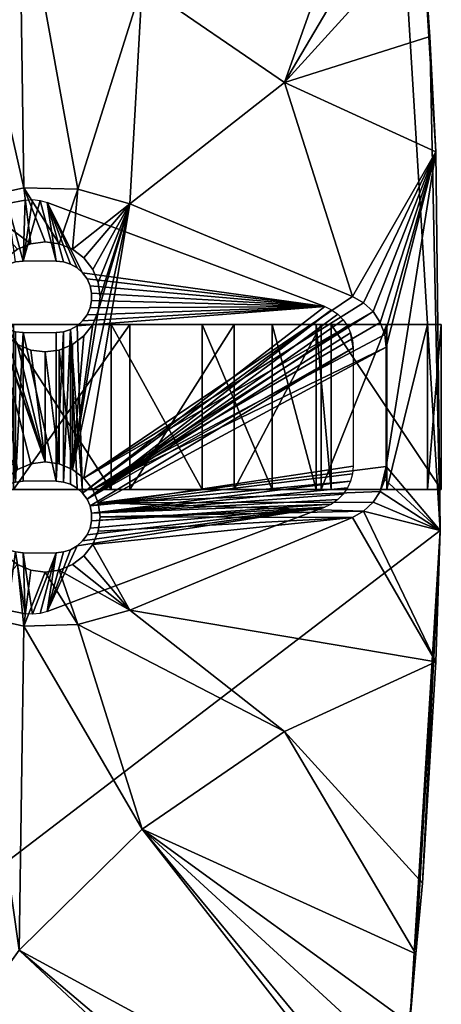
# Model space of a CAD drawing. Header units: inches. Extents: x -550 to 550, y -550 to 550.
# Tile 38 of 41: x 512 to 550, y -54 to 35. Entities that reach past the tile are written whole.
import ezdxf

# ---------------------------------------------------------------- set-up
doc = ezdxf.new("R2010")
doc.units = ezdxf.units.IN
doc.header["$MEASUREMENT"] = 0
for name, color, linetype in [('VIFS01', 223, 'Continuous'), ('VIFS06', 86, 'Continuous'), ('VIFS12', 46, 'Continuous')]:
    doc.layers.add(name, color=color, linetype=linetype)

msp = doc.modelspace()

# ---------------------------------------------------------------- meshes
at = {"layer": 'VIFS01', "color": 223}
mesh = msp.add_polyface(dxfattribs=at)
corners = [(500, 7.5, 13), (500, -7.5, 13), (510.353, -7.5, 14.363), (510.353, 7.5, 14.363), (520, -7.5, 18.359), (520, 7.5, 18.359), (528.284, -7.5, 24.716), (528.284, 7.5, 24.716), (531.174, 7.5, 13.908), (521.694, 7.5, 7.952), (511.126, 7.5, 4.254), (487.593, 0.916, 3), (487.287, 1.528, 3), (500, 7.5, 3), (486.864, 2.022, 3), (487.206, -1.642, 3), (487.54, -1.052, 3), (500, -7.5, 3), (487.717, -0.428, 3), (487.739, 0.25, 3), (486.308, 2.419, 3), (485.672, 2.667, 3), (485, 2.75, 3), (486.154, -2.496, 3), (486.734, -2.135, 3), (484.328, -2.667, 3), (485, -2.75, 3), (485.537, -2.697, 3), (531.174, -7.5, 13.908), (521.694, -7.5, 7.952), (511.126, -7.5, 4.254)]
mesh.append_faces([[corners[k] for k in face] for face in [(0, 1, 2, 0), (0, 2, 3, 0), (3, 2, 4, 3), (3, 4, 5, 3), (5, 4, 6, 5), (5, 6, 7, 5), (7, 8, 5, 7), (5, 8, 9, 5), (5, 9, 3, 5), (3, 9, 10, 3), (3, 10, 0, 3), (11, 12, 13, 11), (13, 12, 14, 13), (15, 16, 17, 15), (17, 16, 18, 17), (17, 18, 13, 17), (13, 18, 19, 13), (13, 19, 11, 13), (14, 20, 13, 14), (13, 20, 21, 13), (13, 21, 22, 13), (17, 23, 24, 17), (17, 24, 15, 17), (17, 25, 26, 17), (17, 26, 27, 17), (8, 28, 29, 8), (8, 29, 9, 8), (9, 29, 30, 9), (9, 30, 10, 9), (10, 30, 17, 10), (10, 17, 13, 10), (28, 6, 4, 28), (1, 17, 2, 1), (2, 17, 30, 2), (2, 30, 4, 2), (4, 30, 29, 4), (4, 29, 28, 4)]], dxfattribs={"vtx3": -1, "color": 223})
mesh = msp.add_polyface(dxfattribs=at)
corners = [(528.284, 7.5, 24.716), (528.284, -7.5, 24.716), (534.641, -7.5, 33), (534.641, 7.5, 33), (538.637, -7.5, 42.647), (538.637, 7.5, 42.647), (540, -7.5, 53), (540, 7.5, 53), (550, 7.5, 405), (540, 7.5, 405), (550, -7.5, 405), (540, -7.5, 405), (550, 7.5, 53), (548.746, 7.5, 41.874), (545.048, 7.5, 31.306), (539.092, 7.5, 21.826), (531.174, 7.5, 13.908), (550, -7.5, 53), (548.746, -7.5, 41.874), (545.048, -7.5, 31.306), (539.092, -7.5, 21.826), (531.174, -7.5, 13.908)]
mesh.append_faces([[corners[k] for k in face] for face in [(0, 1, 2, 0), (0, 2, 3, 0), (3, 2, 4, 3), (3, 4, 5, 3), (5, 4, 6, 5), (5, 6, 7, 5), (8, 9, 10, 8), (10, 9, 11, 10), (9, 7, 11, 9), (11, 7, 6, 11), (9, 8, 7, 9), (7, 8, 12, 7), (7, 12, 5, 7), (5, 12, 13, 5), (5, 13, 3, 5), (3, 13, 14, 3), (3, 14, 0, 3), (14, 15, 0, 14), (0, 15, 16, 0), (12, 17, 18, 12), (12, 18, 13, 12), (13, 18, 19, 13), (13, 19, 14, 13), (14, 19, 20, 14), (14, 20, 15, 14), (15, 20, 21, 15), (15, 21, 16, 15), (12, 8, 17, 12), (17, 8, 10, 17), (10, 11, 17, 10), (17, 11, 6, 17), (17, 6, 18, 17), (18, 6, 4, 18), (18, 4, 19, 18), (19, 4, 2, 19), (19, 2, 20, 19), (20, 2, 1, 20), (20, 1, 21, 20)]], dxfattribs={"vtx3": -1, "color": 223})
at = {"layer": 'VIFS06', "color": 86}
mesh = msp.add_polyface(dxfattribs=at)
corners = [(510.591, 18.479, 405), (510.591, 18.479, 408), (512.198, 18.791, 408), (512.198, 18.791, 405), (512, 13.25, 405), (512, 13.25, 408), (511.324, 13.179, 408), (511.324, 13.179, 405), (510.678, 12.969, 408), (510.678, 12.969, 405), (510.09, 12.629, 408), (510.678, 7.031, 405), (510.678, 7.031, 408), (511.324, 6.821, 408), (511.324, 6.821, 405), (512, 6.75, 408), (512, 6.75, 405), (515, 6.75, 405), (515, 6.75, 408), (515.676, 6.821, 408), (515.676, 6.821, 405), (516.322, 7.031, 408), (516.322, 7.031, 405), (516.91, 7.371, 408), (516.322, 12.969, 405), (516.322, 12.969, 408), (515.676, 13.179, 408), (515.676, 13.179, 405), (515, 13.25, 408), (515, 13.25, 405), (514.195, 18.58, 405), (517.415, 12.175, 405), (516.91, 12.629, 405), (513.545, 18.763, 405), (512.873, 18.834, 405), (516.322, -7.031, 405), (515.676, -6.821, 405), (515, -6.75, 405), (511.324, -6.821, 405), (512, -6.75, 405)]
mesh.append_faces([[corners[k] for k in face] for face in [(0, 1, 2, 0), (0, 2, 3, 0), (4, 5, 6, 4), (4, 6, 7, 4), (7, 6, 8, 7), (7, 8, 9, 7), (9, 8, 10, 9), (11, 12, 13, 11), (11, 13, 14, 11), (14, 13, 15, 14), (14, 15, 16, 14), (17, 18, 19, 17), (17, 19, 20, 17), (20, 19, 21, 20), (20, 21, 22, 20), (22, 21, 23, 22), (24, 25, 26, 24), (24, 26, 27, 24), (27, 26, 28, 27), (27, 28, 29, 27), (3, 4, 0, 3), (0, 4, 7, 0), (30, 31, 32, 30), (30, 32, 24, 30), (24, 27, 30, 24), (30, 27, 29, 30), (30, 29, 33, 30), (33, 29, 4, 33), (33, 4, 34, 33), (34, 4, 3, 34), (22, 35, 36, 22), (22, 36, 20, 22), (20, 36, 37, 20), (20, 37, 17, 20), (38, 11, 14, 38), (38, 14, 16, 38), (17, 37, 16, 17), (16, 37, 39, 16), (16, 39, 38, 16)]], dxfattribs={"vtx3": -1, "color": 86})
mesh = msp.add_polyface(dxfattribs=at)
corners = [(539.405, 9.12, 405), (514.195, 18.58, 405), (539.405, 9.12, 408), (514.195, 18.58, 408), (516.322, 7.031, 405), (516.91, 7.371, 408), (516.91, 7.371, 405), (517.415, 7.825, 408), (517.415, 7.825, 405), (517.815, 8.375, 408), (517.815, 8.375, 405), (518.091, 8.996, 408), (518.091, 8.996, 405), (518.232, 9.66, 408), (518.232, 9.66, 405), (518.232, 10.34, 408), (518.232, 10.34, 405), (518.091, 11.004, 408), (518.091, 11.004, 405), (517.815, 11.625, 408), (517.815, 11.625, 405), (517.415, 12.175, 408), (517.415, 12.175, 405), (516.91, 12.629, 408), (516.91, 12.629, 405), (516.322, 12.969, 408), (516.322, 12.969, 405), (541.763, 6.732, 405), (541.94, 6.064, 405), (542, 5.375, 405), (517.415, -7.825, 405), (540.029, 8.822, 405), (540.593, 8.421, 405), (517.815, -8.375, 405), (541.079, 7.929, 405), (541.473, 7.36, 405)]
mesh.append_faces([[corners[k] for k in face] for face in [(0, 1, 2, 0), (2, 1, 3, 2), (4, 5, 6, 4), (6, 5, 7, 6), (6, 7, 8, 6), (8, 7, 9, 8), (8, 9, 10, 8), (10, 9, 11, 10), (10, 11, 12, 10), (12, 11, 13, 12), (12, 13, 14, 12), (14, 13, 15, 14), (14, 15, 16, 14), (16, 15, 17, 16), (16, 17, 18, 16), (18, 17, 19, 18), (18, 19, 20, 18), (20, 19, 21, 20), (20, 21, 22, 20), (22, 21, 23, 22), (22, 23, 24, 22), (24, 23, 25, 24), (24, 25, 26, 24), (27, 28, 29, 27), (6, 8, 0, 6), (30, 4, 6, 30), (14, 16, 0, 14), (0, 16, 18, 0), (18, 20, 0, 18), (0, 20, 22, 0), (0, 22, 1, 0), (8, 10, 0, 8), (0, 10, 12, 0), (0, 12, 14, 0), (6, 0, 30, 6), (30, 0, 31, 30), (31, 32, 33, 31), (33, 32, 34, 33), (35, 27, 33, 35)]], dxfattribs={"vtx3": -1, "color": 86})
mesh = msp.add_polyface(dxfattribs=at)
corners = [(514.195, -18.58, 405), (539.405, -9.12, 405), (514.195, -18.58, 408), (539.405, -9.12, 408), (516.91, -12.629, 405), (516.91, -12.629, 408), (517.415, -12.175, 408), (517.415, -12.175, 405), (517.815, -11.625, 408), (517.815, -11.625, 405), (518.091, -11.004, 408), (518.091, -11.004, 405), (518.232, -10.34, 408), (518.232, -10.34, 405), (518.232, -9.66, 408), (518.232, -9.66, 405), (518.091, -8.996, 408), (518.091, -8.996, 405), (517.815, -8.375, 408), (517.815, -8.375, 405), (517.415, -7.825, 408), (517.415, -7.825, 405), (516.91, -7.371, 408), (516.91, -7.371, 405), (541.473, -7.36, 405), (541.079, -7.929, 405), (541.763, -6.732, 405), (541.94, -6.064, 405), (540.029, -8.822, 405), (540.593, -8.421, 405), (540.029, 8.822, 405), (541.079, 7.929, 405), (541.473, 7.36, 405), (541.763, 6.732, 405), (542, 5.375, 405), (542, -5.375, 405)]
mesh.append_faces([[corners[k] for k in face] for face in [(0, 1, 2, 0), (2, 1, 3, 2), (4, 5, 6, 4), (4, 6, 7, 4), (7, 6, 8, 7), (7, 8, 9, 7), (9, 8, 10, 9), (9, 10, 11, 9), (11, 10, 12, 11), (11, 12, 13, 11), (13, 12, 14, 13), (13, 14, 15, 13), (15, 14, 16, 15), (15, 16, 17, 15), (17, 16, 18, 17), (17, 18, 19, 17), (19, 18, 20, 19), (19, 20, 21, 19), (21, 20, 22, 21), (21, 22, 23, 21), (0, 4, 1, 0), (1, 4, 7, 1), (1, 7, 9, 1), (15, 24, 25, 15), (24, 15, 26, 24), (26, 15, 17, 26), (26, 17, 27, 26), (9, 11, 1, 9), (1, 11, 13, 1), (1, 13, 28, 1), (28, 13, 15, 28), (28, 15, 29, 28), (29, 15, 25, 29), (21, 30, 19, 21), (19, 31, 32, 19), (19, 33, 34, 19), (19, 34, 17, 19), (17, 34, 35, 17), (17, 35, 27, 17)]], dxfattribs={"vtx3": -1, "color": 86})
mesh = msp.add_polyface(dxfattribs=at)
corners = [(512.198, -18.791, 405), (512.198, -18.791, 408), (510.591, -18.479, 408), (510.591, -18.479, 405), (512, -6.75, 405), (512, -6.75, 408), (511.324, -6.821, 408), (511.324, -6.821, 405), (510.678, -7.031, 408), (510.678, -7.031, 405), (510.09, -7.371, 408), (510.09, -7.371, 405), (510.09, -12.629, 405), (510.678, -12.969, 408), (510.678, -12.969, 405), (511.324, -13.179, 408), (511.324, -13.179, 405), (512, -13.25, 408), (512, -13.25, 405), (515, -13.25, 405), (515, -13.25, 408), (515.676, -13.179, 408), (515.676, -13.179, 405), (516.322, -12.969, 408), (516.322, -12.969, 405), (516.91, -12.629, 408), (516.91, -12.629, 405), (516.91, -7.371, 405), (516.91, -7.371, 408), (516.322, -7.031, 408), (516.322, -7.031, 405), (515.676, -6.821, 408), (515.676, -6.821, 405), (515, -6.75, 408), (515, -6.75, 405), (516.322, 7.031, 405), (517.415, -7.825, 405), (510.678, 7.031, 405), (514.195, -18.58, 405), (513.545, -18.763, 405), (512.873, -18.834, 405)]
mesh.append_faces([[corners[k] for k in face] for face in [(0, 1, 2, 0), (0, 2, 3, 0), (4, 5, 6, 4), (4, 6, 7, 4), (7, 6, 8, 7), (7, 8, 9, 7), (9, 8, 10, 9), (9, 10, 11, 9), (12, 13, 14, 12), (14, 13, 15, 14), (14, 15, 16, 14), (16, 15, 17, 16), (16, 17, 18, 16), (19, 20, 21, 19), (19, 21, 22, 19), (22, 21, 23, 22), (22, 23, 24, 22), (24, 23, 25, 24), (24, 25, 26, 24), (27, 28, 29, 27), (27, 29, 30, 27), (30, 29, 31, 30), (30, 31, 32, 30), (32, 31, 33, 32), (32, 33, 34, 32), (27, 35, 36, 27), (11, 37, 9, 11), (27, 30, 35, 27), (9, 37, 7, 9), (19, 22, 38, 19), (38, 22, 24, 38), (38, 24, 26, 38), (38, 39, 19, 38), (19, 39, 40, 19), (19, 40, 18, 19), (18, 40, 0, 18), (18, 0, 16, 18), (16, 0, 3, 16), (16, 3, 14, 16)]], dxfattribs={"vtx3": -1, "color": 86})
at = {"layer": 'VIFS12', "color": 46}
mesh = msp.add_polyface(dxfattribs=at)
corners = [(339.093, -367.445, 405), (368.443, -408.071, 422), (308.56, -393.435, 405), (339.416, -432.778, 422), (333.942, -436.727, 422), (276.043, -416.894, 405), (303.647, -458.583, 422), (297.223, -462.476, 422), (241.75, -437.672, 405), (265.926, -481.439, 422), (258.529, -485.146, 422), (205.903, -455.636, 405), (226.494, -501.199, 422), (218.117, -504.587, 422), (168.732, -470.669, 405), (185.605, -517.736, 422), (176.257, -520.67, 422), (130.476, -482.676, 405), (4.865, -494.601, 408), (-7.5, -509.67, 408), (0, -494, 408), (0, -494, 405), (4.865, -494.601, 405), (9.437, -496.367, 405), (9.437, -496.367, 408), (13.443, -499.192, 405), (13.443, -499.192, 408), (496.367, -9.437, 405), (499.192, -13.443, 405), (16.641, -502.906, 405), (416.894, -276.043, 405), (393.435, -308.56, 405), (91.381, -491.579, 405), (367.445, -339.093, 405), (76.27, -495.778, 405), (18.84, -507.287, 405), (547.141, -56.003, 430), (-133.299, -533.602, 430), (-89.362, -542.692, 430), (197.451, 513.335, 430), (111.423, 538.595, 430), (0, -550, 430), (89.362, -542.692, 430), (-44.83, -548.17, 430), (133.299, -533.602, 430), (297.352, -462.689, 430), (218.225, -504.854, 430), (258.65, -485.387, 430), (334.077, -436.913, 430), (368.577, -408.229, 430)]
mesh.append_faces([[corners[k] for k in face] for face in [(0, 1, 2, 0), (1, 3, 2, 1), (2, 3, 4, 2), (2, 4, 5, 2), (4, 6, 5, 4), (5, 6, 7, 5), (5, 7, 8, 5), (7, 9, 8, 7), (8, 9, 10, 8), (8, 10, 11, 8), (10, 12, 11, 10), (11, 12, 13, 11), (11, 13, 14, 11), (14, 15, 16, 14), (14, 16, 17, 14), (18, 19, 20, 18), (20, 21, 22, 20), (20, 22, 18, 20), (18, 22, 23, 18), (18, 23, 24, 18), (24, 23, 25, 24), (24, 25, 26, 24), (21, 27, 28, 21), (21, 28, 22, 21), (22, 28, 23, 22), (29, 30, 31, 29), (28, 29, 25, 28), (28, 25, 23, 28), (14, 17, 32, 14), (33, 0, 2, 33), (34, 35, 32, 34), (31, 33, 29, 31), (29, 33, 2, 29), (29, 2, 35, 29), (35, 2, 5, 35), (35, 5, 32, 35), (32, 5, 8, 32), (32, 8, 14, 32), (14, 8, 11, 14), (36, 37, 38, 36), (37, 39, 40, 37), (41, 42, 36, 41), (41, 36, 43, 41), (43, 36, 38, 43), (42, 44, 36, 42), (45, 36, 46, 45), (45, 46, 47, 45), (48, 3, 49, 48), (45, 6, 48, 45), (48, 6, 4, 48), (48, 4, 3, 48), (47, 9, 45, 47), (45, 9, 7, 45), (45, 7, 6, 45), (46, 12, 47, 46), (47, 12, 10, 47), (47, 10, 9, 47)]], dxfattribs={"vtx3": -1, "color": 46})
mesh = msp.add_polyface(dxfattribs=at)
corners = [(367.445, 339.093, 405), (415.342, 359.901, 422), (393.435, 308.56, 405), (432.778, 339.416, 422), (443.29, 324.845, 422), (416.894, 276.043, 405), (458.583, 303.647, 422), (468.289, 287.628, 422), (437.672, 241.75, 405), (481.439, 265.926, 422), (490.172, 248.499, 422), (455.636, 205.903, 405), (501.199, 226.494, 422), (508.793, 207.717, 422), (470.669, 168.732, 405), (517.736, 185.605, 422), (524.029, 165.553, 422), (482.676, 130.476, 405), (496.367, 9.437, 408), (510.464, -6.464, 408), (494.601, 4.865, 408), (509.67, -7.5, 408), (494, 0, 408), (502.906, 16.641, 405), (499.192, 13.443, 408), (499.192, 13.443, 405), (496.367, 9.437, 405), (494.601, 4.865, 405), (494, 0, 405), (0, 494, 405), (0, -494, 405), (9.437, 496.367, 405), (13.443, 499.192, 405), (16.641, 502.906, 405), (507.287, 18.84, 405), (491.579, 91.381, 405), (495.778, 76.27, 405), (443.637, 325.095, 430), (415.662, 360.173, 430), (-133.299, -533.602, 430), (468.659, 287.852, 430), (490.562, 248.695, 430), (509.201, 207.882, 430), (238.636, 495.533, 430), (197.451, 513.335, 430), (315.977, 450.176, 430), (351.62, 422.923, 430)]
mesh.append_faces([[corners[k] for k in face] for face in [(0, 1, 2, 0), (2, 3, 4, 2), (2, 4, 5, 2), (4, 6, 5, 4), (5, 6, 7, 5), (5, 7, 8, 5), (7, 9, 8, 7), (8, 9, 10, 8), (8, 10, 11, 8), (10, 12, 11, 10), (11, 12, 13, 11), (11, 13, 14, 11), (14, 15, 16, 14), (14, 16, 17, 14), (18, 19, 20, 18), (20, 21, 22, 20), (23, 24, 25, 23), (25, 24, 18, 25), (25, 18, 26, 25), (26, 18, 20, 26), (26, 20, 27, 26), (27, 20, 22, 27), (27, 22, 28, 27), (29, 25, 26, 29), (29, 26, 27, 29), (27, 28, 29, 27), (29, 28, 30, 29), (0, 2, 5, 0), (25, 31, 32, 25), (25, 32, 23, 25), (23, 32, 33, 23), (23, 33, 34, 23), (14, 17, 11, 14), (11, 17, 35, 11), (11, 35, 8, 11), (8, 35, 5, 8), (35, 34, 5, 35), (5, 34, 33, 5), (35, 36, 34, 35), (37, 38, 39, 37), (40, 37, 41, 40), (41, 37, 39, 41), (41, 39, 42, 41), (43, 44, 39, 43), (45, 43, 39, 45), (45, 39, 46, 45), (46, 39, 38, 46), (37, 3, 38, 37), (40, 6, 37, 40), (37, 6, 4, 37), (37, 4, 3, 37), (41, 9, 40, 41), (40, 9, 7, 40), (40, 7, 6, 40), (41, 12, 10, 41), (41, 10, 9, 41)]], dxfattribs={"vtx3": -1, "color": 46})
mesh = msp.add_polyface(dxfattribs=at)
corners = [(508.793, 207.717, 422), (517.736, 185.605, 422), (470.669, 168.732, 405), (535.779, 122.288, 422), (491.579, 91.381, 405), (482.676, 130.476, 405), (512.706, 14.83, 423.5), (514, 15, 408), (514, 15, 423.5), (514, 5, 423.5), (512.706, 5.17, 408), (512.706, 5.17, 423.5), (511.5, 5.67, 408), (511.5, 5.67, 423.5), (510.464, 6.464, 408), (510.464, 6.464, 423.5), (509.67, 7.5, 408), (509.67, 7.5, 423.5), (509.17, 8.706, 408), (509.17, 8.706, 423.5), (509, 10, 408), (509, 10, 423.5), (509.17, 11.294, 408), (509.17, 11.294, 423.5), (509.67, 12.5, 408), (509.67, 12.5, 423.5), (510.464, 13.536, 408), (510.464, 13.536, 423.5), (511.5, 14.33, 408), (511.5, 14.33, 423.5), (512.706, 14.83, 408), (507.287, 18.84, 408), (512.071, 19.907, 408), (512.706, -5.17, 408), (511.5, -5.67, 408), (514, -5, 408), (502.906, 16.641, 408), (499.192, 13.443, 408), (496.367, 9.437, 408), (510.464, -6.464, 408), (494.601, 4.865, 408), (509.67, -7.5, 408), (512.071, 19.907, 405), (507.287, 18.84, 405), (502.906, 16.641, 405), (495.778, 76.27, 405), (502.536, 62.117, 405), (511.649, 49.352, 405), (516.971, 19.778, 405), (509.201, 207.882, 430), (501.199, 226.494, 422), (490.562, 248.695, 430)]
mesh.append_faces([[corners[k] for k in face] for face in [(0, 1, 2, 0), (3, 4, 5, 3), (6, 7, 8, 6), (9, 10, 11, 9), (11, 10, 12, 11), (11, 12, 13, 11), (13, 12, 14, 13), (13, 14, 15, 13), (15, 14, 16, 15), (15, 16, 17, 15), (17, 16, 18, 17), (17, 18, 19, 17), (19, 18, 20, 19), (19, 20, 21, 19), (21, 20, 22, 21), (21, 22, 23, 21), (23, 22, 24, 23), (23, 24, 25, 23), (25, 24, 26, 25), (25, 26, 27, 25), (27, 26, 28, 27), (27, 28, 29, 27), (29, 28, 30, 29), (29, 30, 6, 29), (6, 30, 7, 6), (31, 32, 30, 31), (32, 7, 30, 32), (18, 33, 34, 18), (18, 16, 35, 18), (35, 16, 14, 35), (35, 14, 12, 35), (30, 28, 31, 30), (31, 28, 26, 31), (31, 26, 36, 31), (36, 26, 24, 36), (36, 24, 37, 36), (37, 24, 22, 37), (37, 22, 20, 37), (12, 10, 35, 12), (20, 18, 37, 20), (37, 18, 34, 37), (37, 34, 38, 37), (38, 34, 39, 38), (40, 39, 41, 40), (42, 32, 31, 42), (42, 31, 43, 42), (43, 31, 36, 43), (43, 36, 44, 43), (44, 36, 37, 44), (43, 45, 46, 43), (43, 46, 42, 43), (42, 46, 47, 42), (42, 47, 48, 42), (49, 50, 51, 49), (49, 1, 0, 49), (49, 0, 50, 49)]], dxfattribs={"vtx3": -1, "color": 46})
mesh = msp.add_polyface(dxfattribs=at)
corners = [(512.706, -14.83, 408), (514, -15, 423.5), (514, -15, 408), (515.294, -14.83, 423.5), (514, -5, 408), (514, -5, 423.5), (512.706, -5.17, 423.5), (512.706, -5.17, 408), (511.5, -5.67, 423.5), (511.5, -5.67, 408), (510.464, -6.464, 423.5), (510.464, -6.464, 408), (509.67, -7.5, 423.5), (509.67, -7.5, 408), (509.17, -8.706, 423.5), (509.17, -8.706, 408), (509, -10, 423.5), (509, -10, 408), (509.17, -11.294, 423.5), (509.17, -11.294, 408), (509.67, -12.5, 423.5), (509.67, -12.5, 408), (510.464, -13.536, 423.5), (510.464, -13.536, 408), (511.5, -14.33, 423.5), (511.5, -14.33, 408), (512.706, -14.83, 423.5), (512.071, -19.907, 408), (507.287, -18.84, 408), (509.17, 8.706, 408), (514, 5, 408), (515.294, -5.17, 408), (516.971, -19.778, 408), (494, 0, 408), (494.601, -4.865, 408), (496.367, -9.437, 408), (499.192, -13.443, 408), (502.906, -16.641, 408), (494, 0, 405), (494.601, -4.865, 405), (496.367, -9.437, 405), (499.192, -13.443, 405), (502.906, -16.641, 405), (507.287, -18.84, 405), (512.071, -19.907, 405), (509.201, 207.882, 430), (-133.299, -533.602, 430), (544.402, 78.273, 430)]
mesh.append_faces([[corners[k] for k in face] for face in [(0, 1, 2, 0), (2, 1, 3, 2), (4, 5, 6, 4), (4, 6, 7, 4), (7, 6, 8, 7), (7, 8, 9, 7), (9, 8, 10, 9), (9, 10, 11, 9), (11, 10, 12, 11), (11, 12, 13, 11), (13, 12, 14, 13), (13, 14, 15, 13), (15, 14, 16, 15), (15, 16, 17, 15), (17, 16, 18, 17), (17, 18, 19, 17), (19, 18, 20, 19), (19, 20, 21, 19), (21, 20, 22, 21), (21, 22, 23, 21), (23, 22, 24, 23), (23, 24, 25, 23), (25, 24, 26, 25), (25, 26, 0, 25), (0, 26, 1, 0), (27, 28, 25, 27), (4, 7, 29, 4), (4, 30, 31, 4), (25, 0, 27, 25), (27, 0, 2, 27), (27, 2, 32, 27), (33, 13, 34, 33), (34, 13, 15, 34), (34, 15, 35, 34), (35, 15, 17, 35), (35, 17, 36, 35), (36, 17, 19, 36), (36, 19, 37, 36), (37, 19, 21, 37), (37, 21, 28, 37), (28, 21, 23, 28), (28, 23, 25, 28), (38, 33, 34, 38), (38, 34, 39, 38), (39, 34, 35, 39), (39, 35, 40, 39), (40, 35, 36, 40), (40, 36, 41, 40), (41, 36, 37, 41), (41, 37, 42, 41), (42, 37, 28, 42), (42, 28, 43, 42), (43, 28, 27, 43), (43, 27, 44, 43), (44, 27, 32, 44), (45, 46, 47, 45)]], dxfattribs={"vtx3": -1, "color": 46})
mesh = msp.add_polyface(dxfattribs=at)
corners = [(548.878, 33.633, 408.194), (549.512, 23.173, 405), (535.768, 29.484, 405), (548.294, 43.28, 411.139), (522.839, 38.364, 405), (546.687, 60.277, 415.847), (547.687, 49.702, 412.918), (511.649, 49.352, 405), (545.795, 67.879, 417.705), (545.975, 66.348, 417.33), (543.216, 85.95, 420.933), (544.173, 79.851, 420.128), (502.536, 62.117, 405), (544.387, 78.271, 419.808), (544.525, 77.249, 419.601), (542.495, 90.551, 421.541), (495.778, 76.27, 405), (541.972, 93.515, 421.677), (491.579, 91.381, 405), (540.737, 100.519, 422), (535.779, 122.288, 422), (482.676, 130.476, 405), (530.943, 143.524, 422), (524.029, 165.553, 422), (521.692, 18.462, 408), (516.5, 14.33, 408), (516.971, 19.778, 408), (515.294, 14.83, 408), (512.071, 19.907, 408), (514, 15, 408), (521.692, 18.462, 405), (516.971, 19.778, 405), (512.071, 19.907, 405), (541.923, 10.032, 405), (548.97, 33.639, 430), (544.402, 78.273, 430), (549.886, -11.219, 430), (509.201, 207.882, 430), (524.451, 165.685, 430), (536.21, 122.387, 430), (517.736, 185.605, 422)]
mesh.append_faces([[corners[k] for k in face] for face in [(0, 1, 2, 0), (0, 2, 3, 0), (4, 5, 2, 4), (2, 5, 6, 2), (2, 6, 3, 2), (7, 8, 4, 7), (4, 8, 9, 4), (4, 9, 5, 4), (10, 11, 12, 10), (12, 11, 13, 12), (12, 13, 7, 12), (7, 13, 14, 7), (7, 14, 8, 7), (10, 12, 15, 10), (15, 12, 16, 15), (15, 16, 17, 15), (17, 16, 18, 17), (17, 18, 19, 17), (19, 18, 20, 19), (20, 21, 22, 20), (22, 21, 23, 22), (24, 25, 26, 24), (26, 27, 28, 26), (28, 27, 29, 28), (30, 24, 26, 30), (30, 26, 31, 30), (31, 26, 28, 31), (31, 28, 32, 31), (31, 7, 4, 31), (31, 4, 30, 31), (30, 4, 2, 30), (30, 2, 33, 30), (33, 2, 1, 33), (34, 35, 36, 34), (37, 35, 38, 37), (38, 35, 39, 38), (14, 13, 35, 14), (38, 40, 37, 38), (39, 22, 38, 39), (38, 22, 23, 38), (38, 23, 40, 38), (13, 11, 35, 13), (35, 11, 10, 35), (35, 10, 15, 35), (15, 17, 35, 15), (35, 17, 19, 35), (35, 19, 39, 35), (39, 19, 20, 39), (39, 20, 22, 39), (0, 3, 34, 0), (34, 3, 6, 34), (6, 5, 34, 6), (34, 5, 9, 34), (34, 9, 35, 34), (35, 9, 8, 35), (35, 8, 14, 35), (0, 34, 1, 0)]], dxfattribs={"vtx3": -1, "color": 46})
mesh = msp.add_polyface(dxfattribs=at)
corners = [(540.737, -100.519, 422), (491.579, -91.381, 405), (540.755, -100.413, 421.995), (495.778, -76.27, 405), (502.536, -62.117, 405), (542.495, -90.551, 421.541), (541.972, -93.515, 421.677), (511.649, -49.352, 405), (544.173, -79.851, 420.128), (543.216, -85.95, 420.933), (546.687, -60.277, 415.847), (545.975, -66.348, 417.33), (522.839, -38.364, 405), (545.795, -67.879, 417.705), (544.525, -77.249, 419.601), (549.512, -23.173, 405), (548.294, -43.28, 411.139), (535.768, -29.484, 405), (547.687, -49.702, 412.918), (547.092, -55.998, 414.662), (482.676, -130.476, 405), (530.943, -143.524, 422), (530.747, -144.148, 422), (470.669, -168.732, 405), (494, 0, 405), (494.601, -4.865, 405), (0, -494, 405), (507.287, -18.84, 405), (512.071, -19.907, 405), (496.367, -9.437, 405), (416.894, -276.043, 405), (502.906, -16.641, 405), (16.641, -502.906, 405), (499.192, -13.443, 405), (516.971, -19.778, 405), (530.772, -144.156, 430), (540.756, -100.413, 430), (547.141, -56.003, 430), (549.886, -11.219, 430), (544.402, 78.273, 430), (-133.299, -533.602, 430), (517.736, -185.605, 422)]
mesh.append_faces([[corners[k] for k in face] for face in [(0, 1, 2, 0), (2, 1, 3, 2), (4, 5, 3, 4), (3, 5, 6, 3), (3, 6, 2, 3), (7, 8, 4, 7), (4, 8, 9, 4), (4, 9, 5, 4), (10, 11, 12, 10), (12, 11, 13, 12), (12, 13, 7, 12), (7, 13, 14, 7), (7, 14, 8, 7), (15, 16, 17, 15), (17, 16, 18, 17), (17, 18, 12, 17), (12, 18, 19, 12), (12, 19, 10, 12), (20, 1, 0, 20), (0, 21, 20, 0), (20, 21, 22, 20), (20, 22, 23, 20), (24, 25, 26, 24), (27, 28, 7, 27), (25, 29, 26, 25), (27, 30, 31, 27), (31, 32, 33, 31), (1, 20, 23, 1), (7, 28, 12, 7), (12, 28, 34, 12), (12, 34, 17, 12), (1, 30, 3, 1), (3, 30, 27, 3), (3, 27, 4, 3), (4, 27, 7, 4), (35, 36, 37, 35), (38, 39, 40, 38), (38, 40, 37, 38), (16, 38, 18, 16), (18, 38, 37, 18), (18, 37, 19, 18), (36, 2, 6, 36), (6, 5, 36, 6), (36, 5, 9, 36), (36, 9, 37, 36), (9, 8, 37, 9), (37, 8, 14, 37), (37, 14, 13, 37), (13, 11, 37, 13), (37, 11, 10, 37), (37, 10, 19, 37), (35, 21, 36, 35), (36, 21, 0, 36), (36, 0, 2, 36), (35, 41, 22, 35), (35, 22, 21, 35)]], dxfattribs={"vtx3": -1, "color": 46})
mesh = msp.add_polyface(dxfattribs=at)
corners = [(514, 15, 423.5), (514, 15, 408), (515.294, 14.83, 408), (515.294, 14.83, 423.5), (516.5, 14.33, 408), (516.5, 14.33, 423.5), (517.536, 13.536, 408), (517.536, 13.536, 423.5), (518.33, 12.5, 408), (518.33, 12.5, 423.5), (518.83, 11.294, 408), (518.83, 11.294, 423.5), (519, 10, 408), (519, 10, 423.5), (518.83, 8.706, 408), (518.83, 8.706, 423.5), (518.33, 7.5, 408), (518.33, 7.5, 423.5), (517.536, 6.464, 408), (517.536, 6.464, 423.5), (516.5, 5.67, 408), (516.5, 5.67, 423.5), (515.294, 5.17, 408), (515.294, 5.17, 423.5), (514, 5, 408), (514, 5, 423.5), (512.706, 5.17, 408), (516.971, 19.778, 408), (521.692, 18.462, 408), (544.457, 7.683, 408), (518.33, -7.5, 408), (543.806, 8.659, 408), (517.536, -6.464, 408), (542.946, 9.457, 408), (516.5, -5.67, 408), (541.923, 10.032, 408), (514, -5, 408), (515.294, -5.17, 408), (545, 5.417, 408), (544.862, 6.582, 408), (541.923, 10.032, 405), (521.692, 18.462, 405), (544.862, 6.582, 405), (544.457, 7.683, 405), (549.512, 23.173, 405), (543.806, 8.659, 405), (545, -5.417, 405), (545, 5.417, 405), (542.946, 9.457, 405), (548.97, 33.639, 430), (549.886, -11.219, 430), (549.886, -11.219, 405)]
mesh.append_faces([[corners[k] for k in face] for face in [(0, 1, 2, 0), (0, 2, 3, 0), (3, 2, 4, 3), (3, 4, 5, 3), (5, 4, 6, 5), (5, 6, 7, 5), (7, 6, 8, 7), (7, 8, 9, 7), (9, 8, 10, 9), (9, 10, 11, 9), (11, 10, 12, 11), (11, 12, 13, 11), (13, 12, 14, 13), (13, 14, 15, 13), (15, 14, 16, 15), (15, 16, 17, 15), (17, 16, 18, 17), (17, 18, 19, 17), (19, 18, 20, 19), (19, 20, 21, 19), (21, 20, 22, 21), (21, 22, 23, 21), (23, 22, 24, 23), (23, 24, 25, 23), (25, 24, 26, 25), (27, 4, 2, 27), (10, 8, 28, 10), (28, 8, 6, 28), (28, 6, 4, 28), (29, 30, 31, 29), (31, 30, 32, 31), (31, 32, 33, 31), (34, 28, 32, 34), (32, 28, 35, 32), (32, 35, 33, 32), (36, 26, 24, 36), (37, 24, 22, 37), (34, 22, 20, 34), (34, 20, 18, 34), (18, 16, 34, 18), (34, 16, 14, 34), (34, 14, 28, 34), (28, 14, 12, 28), (28, 12, 10, 28), (38, 30, 39, 38), (39, 30, 29, 39), (40, 35, 41, 40), (41, 35, 28, 41), (42, 43, 44, 42), (44, 43, 45, 44), (44, 46, 47, 44), (44, 47, 42, 44), (40, 44, 48, 40), (48, 44, 45, 48), (44, 49, 50, 44), (44, 50, 51, 44)]], dxfattribs={"vtx3": -1, "color": 46})
mesh = msp.add_polyface(dxfattribs=at)
corners = [(541.923, -10.032, 408), (541.923, -10.032, 405), (521.692, -18.462, 408), (521.692, -18.462, 405), (514, -15, 408), (515.294, -14.83, 423.5), (515.294, -14.83, 408), (516.5, -14.33, 423.5), (516.5, -14.33, 408), (517.536, -13.536, 423.5), (517.536, -13.536, 408), (518.33, -12.5, 423.5), (518.33, -12.5, 408), (518.83, -11.294, 423.5), (518.83, -11.294, 408), (519, -10, 423.5), (519, -10, 408), (518.83, -8.706, 423.5), (518.83, -8.706, 408), (518.33, -7.5, 423.5), (518.33, -7.5, 408), (517.536, -6.464, 423.5), (517.536, -6.464, 408), (516.5, -5.67, 423.5), (516.5, -5.67, 408), (515.294, -5.17, 423.5), (515.294, -5.17, 408), (514, -5, 423.5), (514, -5, 408), (515.294, 5.17, 408), (516.971, -19.778, 408), (544.862, -6.582, 408), (544.457, -7.683, 408), (545, -5.417, 408), (545, 5.417, 408), (542.946, -9.457, 408), (543.806, -8.659, 408), (512.071, -19.907, 405), (516.971, -19.778, 405), (535.768, -29.484, 405), (549.512, -23.173, 405), (542.946, -9.457, 405), (549.886, -11.219, 405), (543.806, -8.659, 405), (544.457, -7.683, 405), (544.862, -6.582, 405), (545, -5.417, 405), (549.512, 23.173, 405), (549.886, -11.219, 430), (548.294, -43.28, 411.139)]
mesh.append_faces([[corners[k] for k in face] for face in [(0, 1, 2, 0), (2, 1, 3, 2), (4, 5, 6, 4), (6, 5, 7, 6), (6, 7, 8, 6), (8, 7, 9, 8), (8, 9, 10, 8), (10, 9, 11, 10), (10, 11, 12, 10), (12, 11, 13, 12), (12, 13, 14, 12), (14, 13, 15, 14), (14, 15, 16, 14), (16, 15, 17, 16), (16, 17, 18, 16), (18, 17, 19, 18), (18, 19, 20, 18), (20, 19, 21, 20), (20, 21, 22, 20), (22, 21, 23, 22), (22, 23, 24, 22), (24, 23, 25, 24), (24, 25, 26, 24), (26, 25, 27, 26), (26, 27, 28, 26), (2, 10, 12, 2), (2, 12, 0, 2), (26, 29, 24, 26), (30, 4, 6, 30), (30, 6, 2, 30), (2, 6, 8, 2), (2, 8, 10, 2), (31, 32, 33, 31), (33, 32, 18, 33), (33, 18, 34, 33), (34, 18, 20, 34), (12, 14, 0, 12), (0, 14, 16, 0), (0, 16, 35, 0), (35, 16, 18, 35), (35, 18, 36, 35), (36, 18, 32, 36), (37, 30, 38, 37), (38, 30, 2, 38), (38, 2, 3, 38), (39, 38, 3, 39), (39, 3, 40, 39), (3, 1, 40, 3), (40, 1, 41, 40), (40, 41, 42, 40), (42, 41, 43, 42), (42, 43, 44, 42), (44, 45, 42, 44), (42, 45, 46, 42), (42, 46, 47, 42), (42, 48, 49, 42), (42, 49, 40, 42)]], dxfattribs={"vtx3": -1, "color": 46})
mesh = msp.add_polyface(dxfattribs=at)
corners = [(530.747, -144.148, 422), (517.736, -185.605, 422), (470.669, -168.732, 405), (517.205, -186.919, 422), (455.636, -205.903, 405), (501.199, -226.494, 422), (500.223, -228.441, 422), (437.672, -241.75, 405), (481.439, -265.926, 422), (479.916, -268.44, 422), (416.894, -276.043, 405), (458.583, -303.647, 422), (456.417, -306.649, 422), (393.435, -308.56, 405), (432.778, -339.416, 422), (429.885, -342.815, 422), (367.445, -339.093, 405), (404.19, -373.002, 422), (400.495, -376.697, 422), (339.093, -367.445, 405), (373.002, -404.19, 422), (368.443, -408.071, 422), (502.906, -16.641, 405), (16.641, -502.906, 405), (491.579, -91.381, 405), (500.298, -228.478, 430), (517.256, -186.939, 430), (530.772, -144.156, 430), (547.141, -56.003, 430), (133.299, -533.602, 430), (176.349, -520.962, 430), (218.225, -504.854, 430), (334.077, -436.913, 430), (368.577, -408.229, 430), (400.625, -376.828, 430), (297.352, -462.689, 430), (480.01, -268.497, 430), (456.528, -306.729, 430), (430.007, -342.919, 430), (339.416, -432.778, 422)]
mesh.append_faces([[corners[k] for k in face] for face in [(0, 1, 2, 0), (2, 1, 3, 2), (2, 3, 4, 2), (3, 5, 4, 3), (4, 5, 6, 4), (4, 6, 7, 4), (6, 8, 7, 6), (7, 8, 9, 7), (7, 9, 10, 7), (9, 11, 10, 9), (10, 11, 12, 10), (10, 12, 13, 10), (12, 14, 13, 12), (13, 14, 15, 13), (13, 15, 16, 13), (15, 17, 16, 15), (16, 17, 18, 16), (16, 18, 19, 16), (18, 20, 19, 18), (19, 20, 21, 19), (4, 7, 10, 4), (22, 10, 23, 22), (2, 4, 24, 2), (24, 4, 10, 24), (25, 26, 27, 25), (28, 29, 30, 28), (28, 30, 31, 28), (32, 33, 34, 32), (34, 27, 32, 34), (32, 27, 28, 32), (32, 28, 35, 32), (36, 25, 37, 36), (37, 25, 27, 37), (37, 27, 38, 37), (38, 27, 34, 38), (26, 1, 27, 26), (25, 5, 26, 25), (26, 5, 3, 26), (26, 3, 1, 26), (36, 8, 25, 36), (25, 8, 6, 25), (25, 6, 5, 25), (37, 11, 36, 37), (36, 11, 9, 36), (36, 9, 8, 36), (38, 14, 37, 38), (37, 14, 12, 37), (37, 12, 11, 37), (34, 17, 38, 34), (38, 17, 15, 38), (38, 15, 14, 38), (33, 20, 34, 33), (34, 20, 18, 34), (34, 18, 17, 34), (33, 39, 21, 33), (33, 21, 20, 33)]], dxfattribs={"vtx3": -1, "color": 46})

doc.saveas('drawing.dxf')
